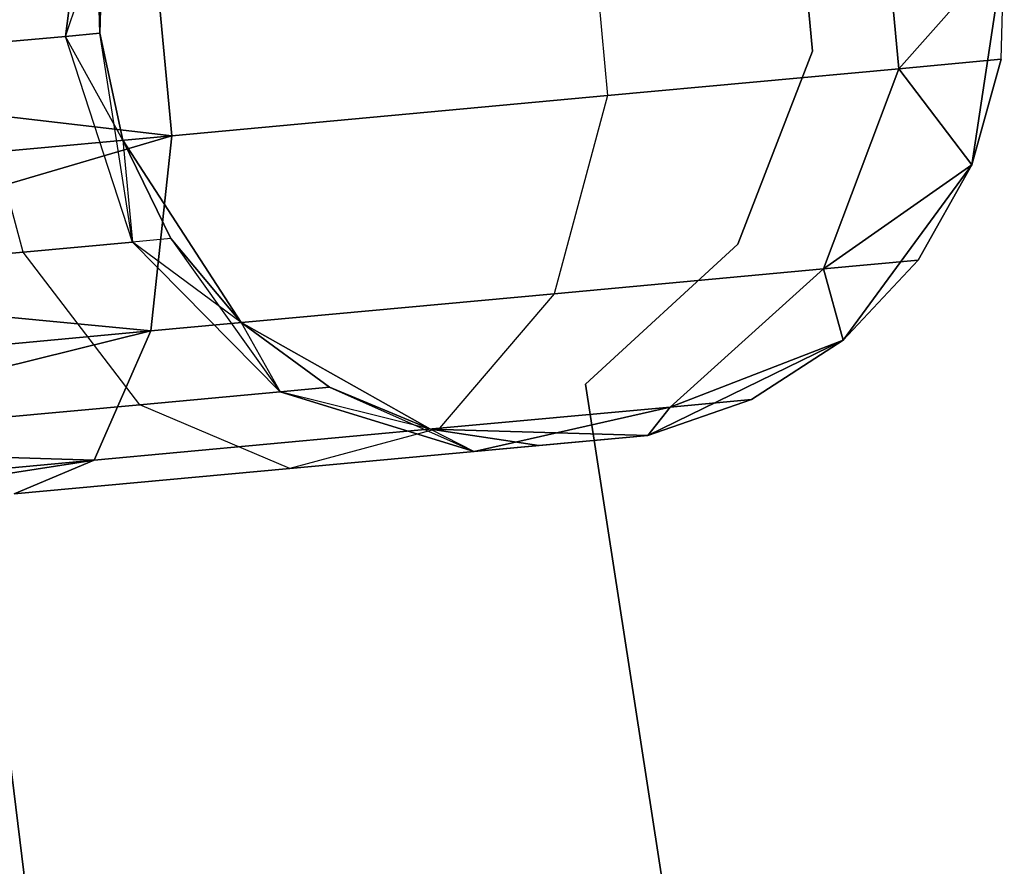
# Model space of a CAD drawing. Extents: x -91 to 91, y -91 to 262.
# Tile 68 of 256: x -61.37 to -59.2, y -7.49 to -5.62. Entities that reach past the tile are written whole.
import ezdxf

# ---------------------------------------------------------------- set-up
doc = ezdxf.new("R2010")
doc.units = 0
doc.header["$LTSCALE"] = 25.4
doc.layers.get('0').update_dxf_attribs({"linetype": 'CONTINUOUS'})

# ---------------------------------------------------------------- blocks, each defined once
blk = doc.blocks.new('ETE0_STL_1')
at = {"color": 0}
for p, q in [((-61.8482, -3.5492, 327.5076), (-60.8559, -11.5916, 327.5076)), ((-60.8559, -11.5916, 328.5076), (-61.8482, -3.5492, 328.5076)), ((-61.8482, -3.5492, 327.5076), (-60.8559, -11.5916, 327.5076)), ((-60.8559, -11.5916, 328.5076), (-61.8482, -3.5492, 328.5076)), ((-61.2066, -5.1872, 321.5811), (-61.2693, -5.6597, 321.6249)), ((-61.2066, -5.1872, 321.5811), (-61.2693, -5.6597, 321.6249)), ((-61.2693, -5.6597, 168.3903), (-61.2066, -5.1872, 168.4341)), ((-61.2693, -5.6597, 168.3903), (-61.2066, -5.1872, 168.4341)), ((-61.1935, -5.6527, 322.0076), (-61.2066, -5.1872, 321.5811)), ((-61.1935, -5.6527, 322.0076), (-61.2066, -5.1872, 321.5811)), ((-59.6244, -5.6921, 164.5076), (-59.666, -5.2385, 164.5076)), ((-59.666, -5.2385, 162.5076), (-59.6244, -5.6921, 162.5076)), ((-59.666, -5.2385, 162.5076), (-59.6244, -5.6921, 162.5076)), ((-59.6244, -5.6921, 164.5076), (-59.666, -5.2385, 164.5076)), ((-59.4341, -5.731, 320.8707), (-59.478, -5.2544, 320.8707)), ((-59.4341, -5.731, 320.8707), (-59.478, -5.2544, 320.8707)), ((-59.478, -5.2544, 169.1445), (-59.4341, -5.731, 169.1445)), ((-59.478, -5.2544, 169.1445), (-59.4341, -5.731, 169.1445)), ((-60.1193, -5.3134, 319.9068), (-60.0754, -5.7901, 319.9068)), ((-60.1193, -5.3134, 319.9068), (-60.0754, -5.7901, 319.9068)), ((-60.1193, -5.3134, 170.1084), (-60.0754, -5.7901, 170.1084)), ((-60.1193, -5.3134, 170.1084), (-60.0754, -5.7901, 170.1084)), ((-61.2693, -5.6597, 168.3903), (-61.1865, -5.4118, 168.0076)), ((-61.2693, -5.6597, 168.3903), (-61.1865, -5.4118, 168.0076)), ((-61.1865, -5.4118, 327.5076), (-61.1935, -5.6527, 327.5076)), ((-61.1935, -5.6527, 163.5076), (-61.1865, -5.4118, 163.5076)), ((-61.1865, -5.4118, 322.0076), (-61.1935, -5.6527, 322.0076)), ((-61.1865, -5.4118, 327.5076), (-61.1935, -5.6527, 327.5076)), ((-61.1865, -5.4118, 322.0076), (-61.1935, -5.6527, 322.0076)), ((-61.1865, -5.4118, 168.0076), (-61.1935, -5.6527, 168.0076)), ((-61.1865, -5.4118, 168.0076), (-61.1935, -5.6527, 168.0076)), ((-61.1935, -5.6527, 163.5076), (-61.1865, -5.4118, 163.5076)), ((-61.0791, -5.4019, 319.2628), (-61.0352, -5.8785, 319.2628)), ((-61.0791, -5.4019, 319.2628), (-61.0352, -5.8785, 319.2628)), ((-61.0352, -5.8785, 170.7524), (-61.0791, -5.4019, 170.7524)), ((-61.0352, -5.8785, 170.7524), (-61.0791, -5.4019, 170.7524)), ((-59.2019, -5.4693, 322.0076), (-59.4341, -5.731, 320.8707)), ((-59.2019, -5.4693, 322.0076), (-59.4341, -5.731, 320.8707)), ((-59.4341, -5.731, 169.1445), (-59.2019, -5.4693, 168.0076)), ((-59.4341, -5.731, 169.1445), (-59.2019, -5.4693, 168.0076)), ((-59.2734, -5.9425, 327.5076), (-59.2019, -5.4693, 327.5076)), ((-59.2019, -5.4693, 163.5076), (-59.2734, -5.9425, 163.5076)), ((-59.2734, -5.9425, 327.5076), (-59.2019, -5.4693, 327.5076)), ((-59.2019, -5.4693, 163.5076), (-59.2734, -5.9425, 163.5076)), ((-59.2089, -5.7102, 322.0076), (-59.2019, -5.4693, 327.5076)), ((-59.2089, -5.7102, 322.0076), (-59.2019, -5.4693, 327.5076)), ((-59.2089, -5.7102, 322.0076), (-59.2019, -5.4693, 322.0076)), ((-59.2089, -5.7102, 322.0076), (-59.2019, -5.4693, 322.0076)), ((-59.2089, -5.7102, 168.0076), (-59.2019, -5.4693, 168.0076)), ((-59.2089, -5.7102, 168.0076), (-59.2019, -5.4693, 168.0076)), ((-59.2089, -5.7102, 168.0076), (-59.2019, -5.4693, 163.5076)), ((-59.2089, -5.7102, 168.0076), (-59.2019, -5.4693, 163.5076)), ((-61.2693, -5.6597, 321.6249), (-61.1935, -5.6527, 322.0076)), ((-61.2693, -5.6597, 321.6249), (-61.1935, -5.6527, 322.0076)), ((-61.1935, -5.6527, 168.0076), (-61.2693, -5.6597, 168.3903)), ((-61.1935, -5.6527, 168.0076), (-61.2693, -5.6597, 168.3903)), ((-61.1935, -5.6527, 327.5076), (-61.1426, -5.8884, 327.5076)), ((-61.1426, -5.8884, 163.5076), (-61.1935, -5.6527, 163.5076)), ((-61.1935, -5.6527, 322.0076), (-61.1935, -5.6527, 327.5076)), ((-61.1935, -5.6527, 322.0076), (-61.1935, -5.6527, 327.5076)), ((-61.1935, -5.6527, 322.0076), (-61.1426, -5.8884, 322.0076)), ((-61.1935, -5.6527, 327.5076), (-61.1426, -5.8884, 327.5076)), ((-61.1935, -5.6527, 322.0076), (-61.1426, -5.8884, 322.0076)), ((-61.1935, -5.6527, 168.0076), (-61.1426, -5.8884, 168.0076)), ((-61.1213, -6.1128, 168.4341), (-61.1935, -5.6527, 168.0076)), ((-61.1213, -6.1128, 168.4341), (-61.1935, -5.6527, 168.0076)), ((-61.1935, -5.6527, 168.0076), (-61.1426, -5.8884, 168.0076)), ((-61.1935, -5.6527, 168.0076), (-61.1935, -5.6527, 163.5076)), ((-61.1426, -5.8884, 163.5076), (-61.1935, -5.6527, 163.5076)), ((-61.1935, -5.6527, 168.0076), (-61.1935, -5.6527, 163.5076)), ((-61.4852, -5.6796, 321.3005), (-61.2693, -5.6597, 321.6249)), ((-61.4852, -5.6796, 321.3005), (-61.2693, -5.6597, 321.6249)), ((-61.2693, -5.6597, 168.3903), (-61.4852, -5.6796, 168.7147)), ((-61.2693, -5.6597, 168.3903), (-61.4852, -5.6796, 168.7147)), ((-61.3619, -6.1349, 321.2195), (-61.4852, -5.6796, 321.3005)), ((-61.3619, -6.1349, 321.2195), (-61.4852, -5.6796, 321.3005)), ((-61.3619, -6.1349, 168.7957), (-61.4852, -5.6796, 168.7147)), ((-61.3619, -6.1349, 168.7957), (-61.4852, -5.6796, 168.7147)), ((-61.1213, -6.1128, 321.5811), (-61.2693, -5.6597, 321.6249)), ((-61.1213, -6.1128, 321.5811), (-61.2693, -5.6597, 321.6249)), ((-61.1426, -5.8884, 322.0076), (-61.2693, -5.6597, 321.6249)), ((-61.1426, -5.8884, 322.0076), (-61.2693, -5.6597, 321.6249)), ((-61.1213, -6.1128, 168.4341), (-61.2693, -5.6597, 168.3903)), ((-61.1213, -6.1128, 168.4341), (-61.2693, -5.6597, 168.3903)), ((-59.7884, -6.1172, 164.5076), (-59.6244, -5.6921, 164.5076)), ((-59.6244, -5.6921, 162.5076), (-59.7884, -6.1172, 162.5076)), ((-59.6244, -5.6921, 162.5076), (-59.7884, -6.1172, 162.5076)), ((-59.7884, -6.1172, 164.5076), (-59.6244, -5.6921, 164.5076)), ((-59.6244, -5.6921, 164.5076), (-59.6244, -5.6921, 162.5076)), ((-59.6244, -5.6921, 164.5076), (-59.6244, -5.6921, 162.5076)), ((-59.2089, -5.7102, 322.0076), (-59.4341, -5.731, 320.8707)), ((-59.2089, -5.7102, 322.0076), (-59.4341, -5.731, 320.8707)), ((-59.4341, -5.731, 169.1445), (-59.2089, -5.7102, 168.0076)), ((-59.4341, -5.731, 169.1445), (-59.2089, -5.7102, 168.0076)), ((-59.2734, -5.9425, 322.0076), (-59.2089, -5.7102, 322.0076)), ((-59.2089, -5.7102, 322.0076), (-59.2734, -5.9425, 327.5076)), ((-59.2089, -5.7102, 322.0076), (-59.2734, -5.9425, 327.5076)), ((-59.2734, -5.9425, 322.0076), (-59.2089, -5.7102, 322.0076)), ((-59.2734, -5.9425, 168.0076), (-59.2089, -5.7102, 168.0076)), ((-59.2089, -5.7102, 168.0076), (-59.2734, -5.9425, 163.5076)), ((-59.2089, -5.7102, 168.0076), (-59.2734, -5.9425, 163.5076)), ((-59.2734, -5.9425, 168.0076), (-59.2089, -5.7102, 168.0076)), ((-61.0352, -5.8785, 319.2628), (-62.1893, -5.7445, 319.0076)), ((-61.0352, -5.8785, 319.2628), (-62.1893, -5.7445, 319.0076)), ((-62.1893, -5.7445, 171.0076), (-61.0352, -5.8785, 170.7524)), ((-62.1893, -5.7445, 171.0076), (-61.0352, -5.8785, 170.7524)), ((-59.4341, -5.731, 320.8707), (-60.0754, -5.7901, 319.9068)), ((-59.4341, -5.731, 320.8707), (-60.0754, -5.7901, 319.9068)), ((-60.0754, -5.7901, 170.1084), (-59.4341, -5.731, 169.1445)), ((-60.0754, -5.7901, 170.1084), (-59.4341, -5.731, 169.1445)), ((-59.5999, -6.1718, 320.9558), (-59.4341, -5.731, 320.8707)), ((-59.5999, -6.1718, 320.9558), (-59.4341, -5.731, 320.8707)), ((-59.4341, -5.731, 169.1445), (-59.5999, -6.1718, 169.0594)), ((-59.4341, -5.731, 169.1445), (-59.5999, -6.1718, 169.0594)), ((-59.2734, -5.9425, 322.0076), (-59.4341, -5.731, 320.8707)), ((-59.2734, -5.9425, 322.0076), (-59.4341, -5.731, 320.8707)), ((-59.4341, -5.731, 169.1445), (-59.2734, -5.9425, 168.0076)), ((-59.4341, -5.731, 169.1445), (-59.2734, -5.9425, 168.0076)), ((-60.0754, -5.7901, 319.9068), (-61.0352, -5.8785, 319.2628)), ((-60.0754, -5.7901, 319.9068), (-61.0352, -5.8785, 319.2628)), ((-61.0352, -5.8785, 170.7524), (-60.0754, -5.7901, 170.1084)), ((-61.0352, -5.8785, 170.7524), (-60.0754, -5.7901, 170.1084)), ((-60.0754, -5.7901, 319.9068), (-60.1932, -6.2265, 320.0641)), ((-60.0754, -5.7901, 319.9068), (-60.1932, -6.2265, 320.0641)), ((-60.0754, -5.7901, 170.1084), (-60.1932, -6.2265, 169.9511)), ((-60.0754, -5.7901, 170.1084), (-60.1932, -6.2265, 169.9511)), ((-61.0352, -5.8785, 319.2628), (-62.1673, -5.9828, 319.0367)), ((-61.0352, -5.8785, 319.2628), (-62.1673, -5.9828, 319.0367)), ((-62.1673, -5.9828, 170.9785), (-61.0352, -5.8785, 170.7524)), ((-62.1673, -5.9828, 170.9785), (-61.0352, -5.8785, 170.7524)), ((-61.0352, -5.8785, 319.2628), (-62.1467, -6.2072, 319.1222)), ((-61.0352, -5.8785, 319.2628), (-62.1467, -6.2072, 319.1222)), ((-62.1467, -6.2072, 170.8931), (-61.0352, -5.8785, 170.7524)), ((-62.1467, -6.2072, 170.8931), (-61.0352, -5.8785, 170.7524)), ((-61.1426, -5.8884, 327.5076), (-60.8822, -6.29, 327.5076)), ((-60.8822, -6.29, 163.5076), (-61.1426, -5.8884, 163.5076)), ((-61.1426, -5.8884, 322.0076), (-61.1426, -5.8884, 327.5076)), ((-61.1426, -5.8884, 322.0076), (-61.1426, -5.8884, 327.5076)), ((-61.1426, -5.8884, 322.0076), (-61.0368, -6.105, 322.0076)), ((-61.0368, -6.105, 322.0076), (-61.1426, -5.8884, 327.5076)), ((-61.0368, -6.105, 322.0076), (-61.1426, -5.8884, 327.5076)), ((-61.1426, -5.8884, 327.5076), (-60.8822, -6.29, 327.5076)), ((-61.1426, -5.8884, 322.0076), (-61.0368, -6.105, 322.0076)), ((-61.1426, -5.8884, 322.0076), (-61.1213, -6.1128, 321.5811)), ((-61.1426, -5.8884, 322.0076), (-61.1213, -6.1128, 321.5811)), ((-61.1426, -5.8884, 168.0076), (-61.1213, -6.1128, 168.4341)), ((-61.1426, -5.8884, 168.0076), (-61.1213, -6.1128, 168.4341)), ((-61.1426, -5.8884, 168.0076), (-61.0368, -6.105, 168.0076)), ((-61.0368, -6.105, 168.0076), (-61.1426, -5.8884, 163.5076)), ((-60.8822, -6.29, 163.5076), (-61.1426, -5.8884, 163.5076)), ((-61.0368, -6.105, 168.0076), (-61.1426, -5.8884, 163.5076)), ((-61.1426, -5.8884, 168.0076), (-61.0368, -6.105, 168.0076)), ((-61.1426, -5.8884, 168.0076), (-61.1426, -5.8884, 163.5076)), ((-61.1426, -5.8884, 168.0076), (-61.1426, -5.8884, 163.5076)), ((-61.0352, -5.8785, 319.2628), (-61.0811, -6.3083, 319.4683)), ((-61.0352, -5.8785, 319.2628), (-61.0811, -6.3083, 319.4683)), ((-61.0811, -6.3083, 170.5469), (-61.0352, -5.8785, 170.7524)), ((-61.0811, -6.3083, 170.5469), (-61.0352, -5.8785, 170.7524)), ((-59.2734, -5.9425, 322.0076), (-59.5999, -6.1718, 320.9558)), ((-59.2734, -5.9425, 322.0076), (-59.5999, -6.1718, 320.9558)), ((-59.5999, -6.1718, 169.0594), (-59.2734, -5.9425, 168.0076)), ((-59.5999, -6.1718, 169.0594), (-59.2734, -5.9425, 168.0076)), ((-59.5566, -6.3284, 327.5076), (-59.2734, -5.9425, 327.5076)), ((-59.2734, -5.9425, 163.5076), (-59.5566, -6.3284, 163.5076)), ((-59.5566, -6.3284, 327.5076), (-59.2734, -5.9425, 327.5076)), ((-59.2734, -5.9425, 163.5076), (-59.5566, -6.3284, 163.5076)), ((-59.3915, -6.1527, 322.0076), (-59.2734, -5.9425, 327.5076)), ((-59.3915, -6.1527, 322.0076), (-59.2734, -5.9425, 322.0076)), ((-59.3915, -6.1527, 322.0076), (-59.2734, -5.9425, 327.5076)), ((-59.3915, -6.1527, 322.0076), (-59.2734, -5.9425, 322.0076)), ((-59.3915, -6.1527, 168.0076), (-59.2734, -5.9425, 168.0076)), ((-59.2734, -5.9425, 163.5076), (-59.3915, -6.1527, 168.0076)), ((-59.3915, -6.1527, 168.0076), (-59.2734, -5.9425, 168.0076)), ((-59.2734, -5.9425, 163.5076), (-59.3915, -6.1527, 168.0076)), ((-59.2734, -5.9425, 322.0076), (-59.2734, -5.9425, 327.5076)), ((-59.2734, -5.9425, 322.0076), (-59.2734, -5.9425, 327.5076)), ((-59.2734, -5.9425, 168.0076), (-59.2734, -5.9425, 163.5076)), ((-59.2734, -5.9425, 168.0076), (-59.2734, -5.9425, 163.5076)), ((-61.1213, -6.1128, 321.5811), (-61.3619, -6.1349, 321.2195)), ((-61.1213, -6.1128, 321.5811), (-61.3619, -6.1349, 321.2195)), ((-61.3619, -6.1349, 168.7957), (-61.1213, -6.1128, 168.4341)), ((-61.3619, -6.1349, 168.7957), (-61.1213, -6.1128, 168.4341)), ((-61.0368, -6.105, 322.0076), (-61.1213, -6.1128, 321.5811)), ((-61.0368, -6.105, 322.0076), (-61.1213, -6.1128, 321.5811)), ((-61.0368, -6.105, 168.0076), (-61.1213, -6.1128, 168.4341)), ((-61.0368, -6.105, 168.0076), (-61.1213, -6.1128, 168.4341)), ((-60.7964, -6.4426, 321.4596), (-61.1213, -6.1128, 321.5811)), ((-60.8822, -6.29, 322.0076), (-61.1213, -6.1128, 321.5811)), ((-60.7964, -6.4426, 321.4596), (-61.1213, -6.1128, 321.5811)), ((-60.8822, -6.29, 322.0076), (-61.1213, -6.1128, 321.5811)), ((-61.1213, -6.1128, 168.4341), (-60.7964, -6.4426, 168.5556)), ((-61.1213, -6.1128, 168.4341), (-60.7964, -6.4426, 168.5556)), ((-61.0368, -6.105, 322.0076), (-60.8822, -6.29, 327.5076)), ((-61.0368, -6.105, 322.0076), (-60.8822, -6.29, 322.0076)), ((-61.0368, -6.105, 322.0076), (-60.8822, -6.29, 327.5076)), ((-61.0368, -6.105, 322.0076), (-60.8822, -6.29, 322.0076)), ((-61.0368, -6.105, 168.0076), (-60.7964, -6.4426, 168.5556)), ((-61.0368, -6.105, 168.0076), (-60.7964, -6.4426, 168.5556)), ((-61.0368, -6.105, 168.0076), (-60.8822, -6.29, 168.0076)), ((-60.8822, -6.29, 163.5076), (-61.0368, -6.105, 168.0076)), ((-61.0368, -6.105, 168.0076), (-60.8822, -6.29, 168.0076)), ((-60.8822, -6.29, 163.5076), (-61.0368, -6.105, 168.0076)), ((-61.3619, -6.1349, 321.2195), (-61.7219, -6.1681, 320.9779)), ((-61.3619, -6.1349, 321.2195), (-61.7219, -6.1681, 320.9779)), ((-61.7219, -6.1681, 169.0373), (-61.3619, -6.1349, 168.7957)), ((-61.7219, -6.1681, 169.0373), (-61.3619, -6.1349, 168.7957)), ((-61.1055, -6.4711, 320.9951), (-61.3619, -6.1349, 321.2195)), ((-61.1055, -6.4711, 320.9951), (-61.3619, -6.1349, 321.2195)), ((-61.1055, -6.4711, 169.0201), (-61.3619, -6.1349, 168.7957)), ((-61.1055, -6.4711, 169.0201), (-61.3619, -6.1349, 168.7957)), ((-60.1239, -6.4253, 164.5076), (-59.7884, -6.1172, 164.5076)), ((-59.7884, -6.1172, 162.5076), (-60.1239, -6.4253, 162.5076)), ((-59.7884, -6.1172, 162.5076), (-60.1239, -6.4253, 162.5076)), ((-60.1239, -6.4253, 164.5076), (-59.7884, -6.1172, 164.5076)), ((-59.7884, -6.1172, 164.5076), (-59.7884, -6.1172, 162.5076)), ((-59.7884, -6.1172, 164.5076), (-59.7884, -6.1172, 162.5076)), ((-59.3915, -6.1527, 322.0076), (-59.5999, -6.1718, 320.9558)), ((-59.3915, -6.1527, 322.0076), (-59.5999, -6.1718, 320.9558)), ((-59.5999, -6.1718, 169.0594), (-59.3915, -6.1527, 168.0076)), ((-59.5999, -6.1718, 169.0594), (-59.3915, -6.1527, 168.0076)), ((-59.5566, -6.3284, 322.0076), (-59.3915, -6.1527, 322.0076)), ((-59.3915, -6.1527, 322.0076), (-59.5566, -6.3284, 327.5076)), ((-59.3915, -6.1527, 322.0076), (-59.5566, -6.3284, 327.5076)), ((-59.5566, -6.3284, 322.0076), (-59.3915, -6.1527, 322.0076)), ((-59.5566, -6.3284, 168.0076), (-59.3915, -6.1527, 168.0076)), ((-59.3915, -6.1527, 168.0076), (-59.5566, -6.3284, 163.5076)), ((-59.3915, -6.1527, 168.0076), (-59.5566, -6.3284, 163.5076)), ((-59.5566, -6.3284, 168.0076), (-59.3915, -6.1527, 168.0076)), ((-59.5999, -6.1718, 320.9558), (-60.1932, -6.2265, 320.0641)), ((-59.5999, -6.1718, 320.9558), (-60.1932, -6.2265, 320.0641)), ((-60.1932, -6.2265, 169.9511), (-59.5999, -6.1718, 169.0594)), ((-60.1932, -6.2265, 169.9511), (-59.5999, -6.1718, 169.0594)), ((-59.9373, -6.476, 321.1065), (-59.5999, -6.1718, 320.9558)), ((-59.9373, -6.476, 321.1065), (-59.5999, -6.1718, 320.9558)), ((-59.5999, -6.1718, 169.0594), (-59.9373, -6.476, 168.9087)), ((-59.5999, -6.1718, 169.0594), (-59.9373, -6.476, 168.9087)), ((-59.5566, -6.3284, 322.0076), (-59.5999, -6.1718, 320.9558)), ((-59.5566, -6.3284, 322.0076), (-59.5999, -6.1718, 320.9558)), ((-59.5999, -6.1718, 169.0594), (-59.5566, -6.3284, 168.0076)), ((-59.5999, -6.1718, 169.0594), (-59.5566, -6.3284, 168.0076)), ((-61.0811, -6.3083, 319.4683), (-62.1467, -6.2072, 319.1222)), ((-61.0811, -6.3083, 319.4683), (-62.1467, -6.2072, 319.1222)), ((-62.1467, -6.2072, 170.8931), (-61.0811, -6.3083, 170.5469)), ((-62.1467, -6.2072, 170.8931), (-61.0811, -6.3083, 170.5469)), ((-60.1932, -6.2265, 320.0641), (-61.0811, -6.3083, 319.4683)), ((-60.1932, -6.2265, 320.0641), (-61.0811, -6.3083, 319.4683)), ((-61.0811, -6.3083, 170.5469), (-60.1932, -6.2265, 169.9511)), ((-61.0811, -6.3083, 170.5469), (-60.1932, -6.2265, 169.9511)), ((-60.1932, -6.2265, 320.0641), (-60.4456, -6.5228, 320.3427)), ((-60.1932, -6.2265, 320.0641), (-60.4456, -6.5228, 320.3427)), ((-60.1932, -6.2265, 169.9511), (-60.4456, -6.5228, 169.6726)), ((-60.1932, -6.2265, 169.9511), (-60.4456, -6.5228, 169.6726)), ((-61.0811, -6.3083, 319.4683), (-62.1285, -6.4048, 319.2591)), ((-61.0811, -6.3083, 319.4683), (-62.1285, -6.4048, 319.2591)), ((-62.1285, -6.4048, 170.7561), (-61.0811, -6.3083, 170.5469)), ((-62.1285, -6.4048, 170.7561), (-61.0811, -6.3083, 170.5469)), ((-61.0811, -6.3083, 319.4683), (-62.1138, -6.564, 319.4395)), ((-61.0811, -6.3083, 319.4683), (-62.1138, -6.564, 319.4395)), ((-62.1138, -6.564, 170.5757), (-61.0811, -6.3083, 170.5469)), ((-62.1138, -6.564, 170.5757), (-61.0811, -6.3083, 170.5469)), ((-61.0811, -6.3083, 319.4683), (-61.2062, -6.5929, 319.8322)), ((-61.0811, -6.3083, 319.4683), (-61.2062, -6.5929, 319.8322)), ((-61.2062, -6.5929, 170.183), (-61.0811, -6.3083, 170.5469)), ((-61.2062, -6.5929, 170.183), (-61.0811, -6.3083, 170.5469)), ((-60.8822, -6.29, 327.5076), (-60.4651, -6.5246, 327.5076)), ((-60.4651, -6.5246, 163.5076), (-60.8822, -6.29, 163.5076)), ((-60.8822, -6.29, 322.0076), (-60.8822, -6.29, 327.5076)), ((-60.8822, -6.29, 322.0076), (-60.8822, -6.29, 327.5076)), ((-60.8822, -6.29, 322.0076), (-60.6879, -6.4326, 322.0076)), ((-60.6879, -6.4326, 322.0076), (-60.8822, -6.29, 327.5076)), ((-60.6879, -6.4326, 322.0076), (-60.8822, -6.29, 327.5076)), ((-60.8822, -6.29, 327.5076), (-60.4651, -6.5246, 327.5076)), ((-60.8822, -6.29, 322.0076), (-60.6879, -6.4326, 322.0076)), ((-60.8822, -6.29, 322.0076), (-60.7964, -6.4426, 321.4596)), ((-60.8822, -6.29, 322.0076), (-60.7964, -6.4426, 321.4596)), ((-60.8822, -6.29, 168.0076), (-60.7964, -6.4426, 168.5556)), ((-60.8822, -6.29, 168.0076), (-60.7964, -6.4426, 168.5556)), ((-60.8822, -6.29, 168.0076), (-60.6879, -6.4326, 168.0076)), ((-60.6879, -6.4326, 168.0076), (-60.8822, -6.29, 163.5076)), ((-60.4651, -6.5246, 163.5076), (-60.8822, -6.29, 163.5076)), ((-60.6879, -6.4326, 168.0076), (-60.8822, -6.29, 163.5076)), ((-60.8822, -6.29, 168.0076), (-60.6879, -6.4326, 168.0076)), ((-60.8822, -6.29, 168.0076), (-60.8822, -6.29, 163.5076)), ((-60.8822, -6.29, 168.0076), (-60.8822, -6.29, 163.5076)), ((-59.9866, -6.5385, 327.5076), (-59.5566, -6.3284, 327.5076)), ((-59.5566, -6.3284, 163.5076), (-59.9866, -6.5385, 163.5076)), ((-59.9866, -6.5385, 327.5076), (-59.5566, -6.3284, 327.5076)), ((-59.5566, -6.3284, 163.5076), (-59.9866, -6.5385, 163.5076)), ((-59.5566, -6.3284, 322.0076), (-59.9373, -6.476, 321.1065)), ((-59.5566, -6.3284, 322.0076), (-59.9373, -6.476, 321.1065)), ((-59.9373, -6.476, 168.9087), (-59.5566, -6.3284, 168.0076)), ((-59.9373, -6.476, 168.9087), (-59.5566, -6.3284, 168.0076)), ((-59.7588, -6.4595, 322.0076), (-59.5566, -6.3284, 327.5076)), ((-59.7588, -6.4595, 322.0076), (-59.5566, -6.3284, 322.0076)), ((-59.7588, -6.4595, 322.0076), (-59.5566, -6.3284, 327.5076)), ((-59.7588, -6.4595, 322.0076), (-59.5566, -6.3284, 322.0076)), ((-59.7588, -6.4595, 168.0076), (-59.5566, -6.3284, 168.0076)), ((-59.5566, -6.3284, 163.5076), (-59.7588, -6.4595, 168.0076)), ((-59.7588, -6.4595, 168.0076), (-59.5566, -6.3284, 168.0076)), ((-59.5566, -6.3284, 163.5076), (-59.7588, -6.4595, 168.0076)), ((-59.5566, -6.3284, 322.0076), (-59.5566, -6.3284, 327.5076)), ((-59.5566, -6.3284, 322.0076), (-59.5566, -6.3284, 327.5076)), ((-59.5566, -6.3284, 168.0076), (-59.5566, -6.3284, 163.5076)), ((-59.5566, -6.3284, 168.0076), (-59.5566, -6.3284, 163.5076)), ((-60.6879, -6.4326, 322.0076), (-60.7964, -6.4426, 321.4596)), ((-60.6879, -6.4326, 322.0076), (-60.7964, -6.4426, 321.4596)), ((-60.7964, -6.4426, 168.5556), (-60.6879, -6.4326, 168.0076)), ((-60.7964, -6.4426, 168.5556), (-60.6879, -6.4326, 168.0076)), ((-60.6879, -6.4326, 322.0076), (-60.4651, -6.5246, 327.5076)), ((-60.6879, -6.4326, 322.0076), (-60.4651, -6.5246, 322.0076)), ((-60.6879, -6.4326, 322.0076), (-60.4651, -6.5246, 327.5076)), ((-60.6879, -6.4326, 322.0076), (-60.4651, -6.5246, 322.0076)), ((-60.6879, -6.4326, 168.0076), (-60.3691, -6.5737, 168.7269)), ((-60.6879, -6.4326, 168.0076), (-60.3691, -6.5737, 168.7269)), ((-60.6879, -6.4326, 168.0076), (-60.4651, -6.5246, 168.0076)), ((-60.4651, -6.5246, 163.5076), (-60.6879, -6.4326, 168.0076)), ((-60.6879, -6.4326, 168.0076), (-60.4651, -6.5246, 168.0076)), ((-60.4651, -6.5246, 163.5076), (-60.6879, -6.4326, 168.0076)), ((-59.2675, -11.9806, 164.5076), (-60.1239, -6.4253, 164.5076)), ((-60.1239, -6.4253, 164.5076), (-60.1239, -6.4253, 162.5076)), ((-60.1239, -6.4253, 162.5076), (-59.2675, -11.9806, 162.5076)), ((-60.1239, -6.4253, 164.5076), (-60.1239, -6.4253, 162.5076)), ((-60.1239, -6.4253, 162.5076), (-59.2675, -11.9806, 162.5076)), ((-59.2675, -11.9806, 164.5076), (-60.1239, -6.4253, 164.5076)), ((-60.7964, -6.4426, 321.4596), (-61.1055, -6.4711, 320.9951)), ((-60.7964, -6.4426, 321.4596), (-61.1055, -6.4711, 320.9951)), ((-61.1055, -6.4711, 169.0201), (-60.7964, -6.4426, 168.5556)), ((-61.1055, -6.4711, 169.0201), (-60.7964, -6.4426, 168.5556)), ((-60.4651, -6.5246, 322.0076), (-60.7964, -6.4426, 321.4596)), ((-60.7964, -6.4426, 321.4596), (-60.3691, -6.5737, 321.2884)), ((-60.7964, -6.4426, 321.4596), (-60.3691, -6.5737, 321.2884)), ((-60.4651, -6.5246, 322.0076), (-60.7964, -6.4426, 321.4596)), ((-60.3691, -6.5737, 168.7269), (-60.7964, -6.4426, 168.5556)), ((-60.3691, -6.5737, 168.7269), (-60.7964, -6.4426, 168.5556)), ((-59.9866, -6.5385, 322.0076), (-59.7588, -6.4595, 322.0076)), ((-59.7588, -6.4595, 322.0076), (-59.9866, -6.5385, 327.5076)), ((-59.7588, -6.4595, 322.0076), (-59.9866, -6.5385, 327.5076)), ((-59.9866, -6.5385, 322.0076), (-59.7588, -6.4595, 322.0076)), ((-59.9866, -6.5385, 168.0076), (-59.7588, -6.4595, 168.0076)), ((-59.7588, -6.4595, 168.0076), (-59.9866, -6.5385, 163.5076)), ((-59.7588, -6.4595, 168.0076), (-59.9866, -6.5385, 163.5076)), ((-59.9866, -6.5385, 168.0076), (-59.7588, -6.4595, 168.0076)), ((-59.7588, -6.4595, 322.0076), (-59.9373, -6.476, 321.1065)), ((-59.7588, -6.4595, 322.0076), (-59.9373, -6.476, 321.1065)), ((-59.9373, -6.476, 168.9087), (-59.7588, -6.4595, 168.0076)), ((-59.9373, -6.476, 168.9087), (-59.7588, -6.4595, 168.0076)), ((-61.1055, -6.4711, 320.9951), (-61.5681, -6.5137, 320.6847)), ((-61.1055, -6.4711, 320.9951), (-61.5681, -6.5137, 320.6847)), ((-61.5681, -6.5137, 169.3306), (-61.1055, -6.4711, 169.0201)), ((-61.5681, -6.5137, 169.3306), (-61.1055, -6.4711, 169.0201)), ((-60.7748, -6.6111, 320.6786), (-61.1055, -6.4711, 320.9951)), ((-60.7748, -6.6111, 320.6786), (-61.1055, -6.4711, 320.9951)), ((-60.7748, -6.6111, 169.3366), (-61.1055, -6.4711, 169.0201)), ((-60.7748, -6.6111, 169.3366), (-61.1055, -6.4711, 169.0201)), ((-59.9373, -6.476, 321.1065), (-60.4456, -6.5228, 320.3427)), ((-59.9373, -6.476, 321.1065), (-60.4456, -6.5228, 320.3427)), ((-60.4456, -6.5228, 169.6726), (-59.9373, -6.476, 168.9087)), ((-60.4456, -6.5228, 169.6726), (-59.9373, -6.476, 168.9087)), ((-60.3691, -6.5737, 321.2884), (-59.9373, -6.476, 321.1065)), ((-60.3691, -6.5737, 321.2884), (-59.9373, -6.476, 321.1065)), ((-59.9373, -6.476, 168.9087), (-60.3691, -6.5737, 168.7269)), ((-59.9373, -6.476, 168.9087), (-60.3691, -6.5737, 168.7269)), ((-59.9866, -6.5385, 322.0076), (-59.9373, -6.476, 321.1065)), ((-59.9866, -6.5385, 322.0076), (-59.9373, -6.476, 321.1065)), ((-59.9373, -6.476, 168.9087), (-59.9866, -6.5385, 168.0076)), ((-59.9373, -6.476, 168.9087), (-59.9866, -6.5385, 168.0076)), ((-60.4456, -6.5228, 320.3427), (-61.2062, -6.5929, 319.8322)), ((-60.4456, -6.5228, 320.3427), (-61.2062, -6.5929, 319.8322)), ((-61.2062, -6.5929, 170.183), (-60.4456, -6.5228, 169.6726)), ((-61.2062, -6.5929, 170.183), (-60.4456, -6.5228, 169.6726)), ((-60.4456, -6.5228, 320.3427), (-60.7748, -6.6111, 320.6786)), ((-60.4456, -6.5228, 320.3427), (-60.7748, -6.6111, 320.6786)), ((-60.4456, -6.5228, 169.6726), (-60.7748, -6.6111, 169.3366)), ((-60.4456, -6.5228, 169.6726), (-60.7748, -6.6111, 169.3366)), ((-60.4651, -6.5246, 327.5076), (-59.9866, -6.5385, 327.5076)), ((-59.9866, -6.5385, 163.5076), (-60.4651, -6.5246, 163.5076)), ((-60.4651, -6.5246, 322.0076), (-60.4651, -6.5246, 327.5076)), ((-60.4651, -6.5246, 322.0076), (-60.4651, -6.5246, 327.5076)), ((-60.4651, -6.5246, 322.0076), (-60.2267, -6.5606, 322.0076)), ((-60.2267, -6.5606, 322.0076), (-60.4651, -6.5246, 327.5076)), ((-60.2267, -6.5606, 322.0076), (-60.4651, -6.5246, 327.5076)), ((-60.4651, -6.5246, 327.5076), (-59.9866, -6.5385, 327.5076)), ((-60.4651, -6.5246, 322.0076), (-60.2267, -6.5606, 322.0076)), ((-60.4651, -6.5246, 322.0076), (-60.3691, -6.5737, 321.2884)), ((-60.4651, -6.5246, 322.0076), (-60.3691, -6.5737, 321.2884)), ((-60.4651, -6.5246, 168.0076), (-60.3691, -6.5737, 168.7269)), ((-60.4651, -6.5246, 168.0076), (-60.3691, -6.5737, 168.7269)), ((-60.4651, -6.5246, 168.0076), (-60.2267, -6.5606, 168.0076)), ((-60.2267, -6.5606, 168.0076), (-60.4651, -6.5246, 163.5076)), ((-59.9866, -6.5385, 163.5076), (-60.4651, -6.5246, 163.5076)), ((-60.2267, -6.5606, 168.0076), (-60.4651, -6.5246, 163.5076)), ((-60.4651, -6.5246, 168.0076), (-60.2267, -6.5606, 168.0076)), ((-60.4651, -6.5246, 168.0076), (-60.4651, -6.5246, 163.5076)), ((-60.4651, -6.5246, 168.0076), (-60.4651, -6.5246, 163.5076)), ((-59.9866, -6.5385, 322.0076), (-60.3691, -6.5737, 321.2884)), ((-59.9866, -6.5385, 322.0076), (-60.3691, -6.5737, 321.2884)), ((-60.3691, -6.5737, 168.7269), (-59.9866, -6.5385, 168.0076)), ((-60.3691, -6.5737, 168.7269), (-59.9866, -6.5385, 168.0076)), ((-60.2267, -6.5606, 322.0076), (-59.9866, -6.5385, 327.5076)), ((-60.2267, -6.5606, 322.0076), (-59.9866, -6.5385, 327.5076)), ((-59.9866, -6.5385, 163.5076), (-60.2267, -6.5606, 168.0076)), ((-59.9866, -6.5385, 163.5076), (-60.2267, -6.5606, 168.0076)), ((-59.9866, -6.5385, 322.0076), (-59.9866, -6.5385, 327.5076)), ((-59.9866, -6.5385, 322.0076), (-59.9866, -6.5385, 327.5076)), ((-59.9866, -6.5385, 168.0076), (-59.9866, -6.5385, 163.5076)), ((-59.9866, -6.5385, 168.0076), (-59.9866, -6.5385, 163.5076)), ((-61.2062, -6.5929, 319.8322), (-62.1138, -6.564, 319.4395)), ((-61.2062, -6.5929, 319.8322), (-62.1138, -6.564, 319.4395)), ((-62.1138, -6.564, 170.5757), (-61.2062, -6.5929, 170.183)), ((-62.1138, -6.564, 170.5757), (-61.2062, -6.5929, 170.183)), ((-60.2267, -6.5606, 322.0076), (-60.3691, -6.5737, 321.2884)), ((-60.2267, -6.5606, 322.0076), (-60.3691, -6.5737, 321.2884)), ((-60.3691, -6.5737, 168.7269), (-60.2267, -6.5606, 168.0076)), ((-60.3691, -6.5737, 168.7269), (-60.2267, -6.5606, 168.0076)), ((-60.3691, -6.5737, 321.2884), (-60.7748, -6.6111, 320.6786)), ((-60.3691, -6.5737, 321.2884), (-60.7748, -6.6111, 320.6786)), ((-60.7748, -6.6111, 169.3366), (-60.3691, -6.5737, 168.7269)), ((-60.7748, -6.6111, 169.3366), (-60.3691, -6.5737, 168.7269)), ((-61.2062, -6.5929, 319.8322), (-62.1035, -6.6755, 319.653)), ((-61.2062, -6.5929, 319.8322), (-62.1035, -6.6755, 319.653)), ((-62.1035, -6.6755, 170.3622), (-61.2062, -6.5929, 170.183)), ((-62.1035, -6.6755, 170.3622), (-61.2062, -6.5929, 170.183)), ((-61.2062, -6.5929, 319.8322), (-62.0982, -6.733, 319.8871)), ((-61.2062, -6.5929, 319.8322), (-62.0982, -6.733, 319.8871)), ((-62.0982, -6.733, 170.1281), (-61.2062, -6.5929, 170.183)), ((-62.0982, -6.733, 170.1281), (-61.2062, -6.5929, 170.183)), ((-61.2062, -6.5929, 319.8322), (-61.382, -6.667, 320.2712)), ((-61.2062, -6.5929, 319.8322), (-61.382, -6.667, 320.2712)), ((-61.382, -6.667, 169.744), (-61.2062, -6.5929, 170.183)), ((-61.382, -6.667, 169.744), (-61.2062, -6.5929, 170.183)), ((-60.7748, -6.6111, 320.6786), (-61.382, -6.667, 320.2712)), ((-60.7748, -6.6111, 320.6786), (-61.382, -6.667, 320.2712)), ((-61.382, -6.667, 169.744), (-60.7748, -6.6111, 169.3366)), ((-61.382, -6.667, 169.744), (-60.7748, -6.6111, 169.3366))]:
    blk.add_line(p, q, dxfattribs=at)

msp = doc.modelspace()

# ---------------------------------------------------------------- block references
at = {"color": 253}
msp.add_blockref('ETE0_STL_1', (0, 0), dxfattribs=at)

doc.saveas('drawing.dxf')
